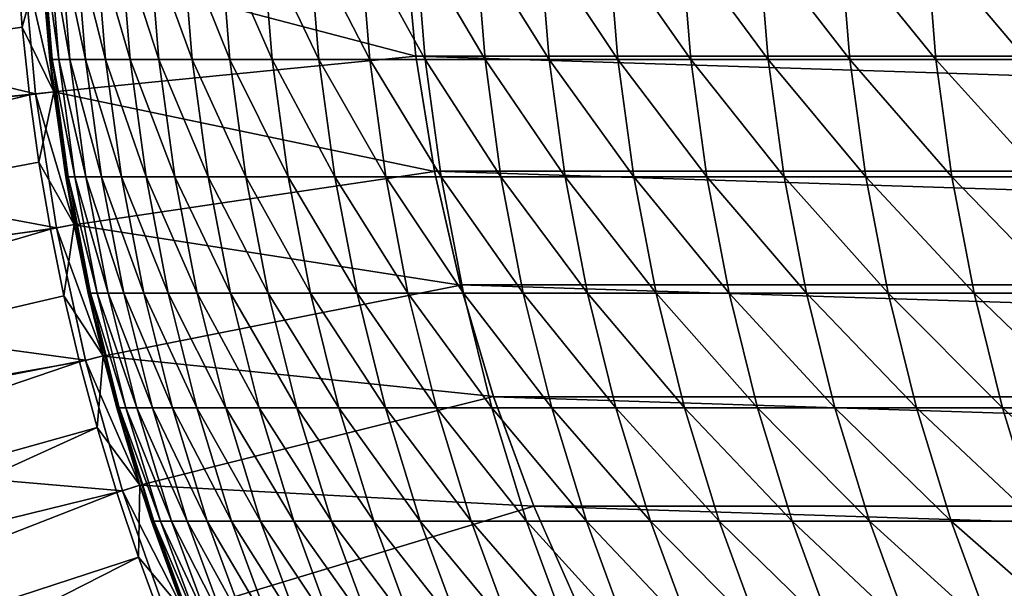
# Model space of a CAD drawing. Header units: metres. Extents: x -24 to 236, y -24 to 24.
# Tile 10 of 256: x -9.07 to -5.01, y -3.15 to -0.81. Entities that reach past the tile are written whole.
import ezdxf

# ---------------------------------------------------------------- set-up
doc = ezdxf.new("R2010")
doc.units = ezdxf.units.M
doc.layers.add('solid_10392024', color=7, linetype='CONTINUOUS')

msp = doc.modelspace()

# ---------------------------------------------------------------- linework, layer by layer
at = {"layer": 'solid_10392024'}
for points in [[(-7.438427, -0.958958), (-8.982983, -0.553339), (-7.484635, -0.47996)], [(-7.484584, -0.480616, 0.009358), (-7.438427, -0.958958), (-7.484635, -0.47996)], [(-7.484584, -0.480616, 0.009358), (-7.438415, -0.959121, 0.009358), (-7.438427, -0.958958)], [(-7.484584, -0.480616, 0.009358), (7.484584, -0.480616, 0.009358), (7.438415, -0.959121, 0.009358)], [(-7.484584, -0.480616, 0.009358), (7.438415, -0.959121, 0.009358), (-7.438415, -0.959121, 0.009358)], [(-8.938004, -0.973556, 61.316364), (-8.977615, -0.48725, 61.316551), (-8.986801, -0.48725, 57.5)], [(-8.938004, -0.973556, 61.316364), (-8.986801, -0.48725, 57.5), (-8.98293, -0.554048, 57.5)], [(-8.91046, -0.973557, 65.132202), (-8.95007, -0.487251, 65.132584), (-8.977615, -0.48725, 61.316551)], [(-8.938004, -0.973556, 61.316364), (-8.91046, -0.973557, 65.132202), (-8.977615, -0.48725, 61.316551)], [(-8.864573, -0.973557, 68.947014), (-8.904181, -0.487251, 68.947586), (-8.95007, -0.487251, 65.132584)], [(-8.91046, -0.973557, 65.132202), (-8.864573, -0.973557, 68.947014), (-8.95007, -0.487251, 65.132584)], [(-8.800359, -0.973558, 72.760269), (-8.839963, -0.487251, 72.761032), (-8.904181, -0.487251, 68.947586)], [(-8.864573, -0.973557, 68.947014), (-8.800359, -0.973558, 72.760269), (-8.904181, -0.487251, 68.947586)], [(-8.717832, -0.973559, 76.571457), (-8.757432, -0.487252, 76.572411), (-8.839963, -0.487251, 72.761032)], [(-8.800359, -0.973558, 72.760269), (-8.717832, -0.973559, 76.571457), (-8.839963, -0.487251, 72.761032)], [(-8.617008, -0.973559, 80.380066), (-8.656603, -0.487252, 80.38121), (-8.757432, -0.487252, 76.572411)], [(-8.717832, -0.973559, 76.571457), (-8.617008, -0.973559, 80.380066), (-8.757432, -0.487252, 76.572411)], [(-8.497903, -0.973559, 84.185577), (-8.537493, -0.487252, 84.186913), (-8.656603, -0.487252, 80.38121)], [(-8.617008, -0.973559, 80.380066), (-8.497903, -0.973559, 84.185577), (-8.656603, -0.487252, 80.38121)], [(-8.360532, -0.973559, 87.987473), (-8.400115, -0.487252, 87.988998), (-8.537493, -0.487252, 84.186913)], [(-8.497903, -0.973559, 84.185577), (-8.360532, -0.973559, 87.987473), (-8.537493, -0.487252, 84.186913)], [(-8.204911, -0.973558, 91.785233), (-8.244486, -0.487251, 91.786949), (-8.400115, -0.487252, 87.988998)], [(-8.360532, -0.973559, 87.987473), (-8.204911, -0.973558, 91.785233), (-8.400115, -0.487252, 87.988998)], [(-8.031056, -0.973558, 95.578354), (-8.070622, -0.487251, 95.580261), (-8.244486, -0.487251, 91.786949)], [(-8.204911, -0.973558, 91.785233), (-8.031056, -0.973558, 95.578354), (-8.244486, -0.487251, 91.786949)], [(-7.838982, -0.973557, 99.36631), (-7.878538, -0.487251, 99.368408), (-8.070622, -0.487251, 95.580261)], [(-8.031056, -0.973558, 95.578354), (-7.838982, -0.973557, 99.36631), (-8.070622, -0.487251, 95.580261)], [(-7.628705, -0.973556, 103.14859), (-7.66825, -0.487251, 103.150879), (-7.878538, -0.487251, 99.368408)], [(-7.838982, -0.973557, 99.36631), (-7.628705, -0.973556, 103.14859), (-7.878538, -0.487251, 99.368408)], [(-7.400239, -0.973556, 106.924675), (-7.439773, -0.48725, 106.927162), (-7.66825, -0.487251, 103.150879)], [(-7.628705, -0.973556, 103.14859), (-7.400239, -0.973556, 106.924675), (-7.66825, -0.487251, 103.150879)], [(-7.153603, -0.973556, 110.694046), (-7.193124, -0.48725, 110.696732), (-7.439773, -0.48725, 106.927162)], [(-7.400239, -0.973556, 106.924675), (-7.153603, -0.973556, 110.694046), (-7.439773, -0.48725, 106.927162)], [(-6.888832, -0.973557, 114.456207), (-6.928339, -0.487251, 114.459091), (-7.193124, -0.48725, 110.696732)], [(-7.153603, -0.973556, 110.694046), (-6.888832, -0.973557, 114.456207), (-7.193124, -0.48725, 110.696732)], [(-6.60597, -0.973558, 118.210655), (-6.645463, -0.487251, 118.21373), (-6.928339, -0.487251, 114.459091)], [(-6.888832, -0.973557, 114.456207), (-6.60597, -0.973558, 118.210655), (-6.928339, -0.487251, 114.459091)], [(-6.305066, -0.973559, 121.956879), (-6.344543, -0.487252, 121.960144), (-6.645463, -0.487251, 118.21373)], [(-6.60597, -0.973558, 118.210655), (-6.305066, -0.973559, 121.956879), (-6.645463, -0.487251, 118.21373)], [(-5.986164, -0.973559, 125.694382), (-6.025623, -0.487252, 125.697845), (-6.344543, -0.487252, 121.960144)], [(-6.305066, -0.973559, 121.956879), (-5.986164, -0.973559, 125.694382), (-6.344543, -0.487252, 121.960144)], [(-5.649309, -0.97356, 129.422653), (-5.688752, -0.487252, 129.426315), (-6.025623, -0.487252, 125.697845)], [(-5.986164, -0.973559, 125.694382), (-5.649309, -0.97356, 129.422653), (-6.025623, -0.487252, 125.697845)], [(-5.294549, -0.97356, 133.141205), (-5.333972, -0.487252, 133.145065), (-5.688752, -0.487252, 129.426315)], [(-5.649309, -0.97356, 129.422653), (-5.294549, -0.97356, 133.141205), (-5.688752, -0.487252, 129.426315)], [(-4.921929, -0.973559, 136.849533), (-4.961333, -0.487252, 136.853592), (-5.333972, -0.487252, 133.145065)], [(-5.294549, -0.97356, 133.141205), (-4.921929, -0.973559, 136.849533), (-5.333972, -0.487252, 133.145065)], [(-9.061113, -0.84024, 9.4), (-9.082638, -0.561181, 9.4), (-14.014405, -1.551269, 4.4)], [(-9.006212, -1.115237), (-10.955613, -0.651249), (-9.05768, -0.559666)], [(-8.982924, -0.554137, 9.4), (-9.082638, -0.561181, 9.4), (-9.061113, -0.84024, 9.4)], [(-8.931774, -1.106041, 9.4), (-8.982924, -0.554137, 9.4), (-9.061113, -0.84024, 9.4)], [(-8.931774, -1.106041, 0.009358), (-9.057686, -0.55964, 0.009358), (-8.982924, -0.554137, 0.009358)], [(-9.057686, -0.55964, 0.009358), (-9.006213, -1.115229, 0.009358), (-9.05768, -0.559666)], [(-8.931774, -1.106041, 0.009358), (-9.006213, -1.115229, 0.009358), (-9.057686, -0.55964, 0.009358)], [(-9.006213, -1.115229, 0.009358), (-9.006212, -1.115237), (-9.05768, -0.559666)], [(-8.982983, -0.553339), (-8.9318, -1.10577), (-8.982924, -0.554137, 0.009358)], [(-7.438427, -0.958958), (-8.9318, -1.10577), (-8.982983, -0.553339)], [(-8.98293, -0.554048, 57.5), (-8.982924, -0.554137, 9.4), (-8.931774, -1.106041, 9.4)], [(-8.947189, -0.973556, 57.5), (-8.98293, -0.554048, 57.5), (-8.931774, -1.106041, 9.4)], [(-8.947189, -0.973556, 57.5), (-8.938004, -0.973556, 61.316364), (-8.98293, -0.554048, 57.5)], [(-8.9318, -1.10577), (-8.931774, -1.106041, 0.009358), (-8.982924, -0.554137, 0.009358)], [(-9.006212, -1.115237), (-10.897964, -1.298081), (-10.955613, -0.651249)], [(-9.031023, -1.118301, 9.4), (-9.061113, -0.84024, 9.4), (-14.014405, -1.551269, 4.4)], [(-8.931774, -1.106041, 9.4), (-9.061113, -0.84024, 9.4), (-9.031023, -1.118301, 9.4)], [(-8.931785, -1.105995, 57.5), (-8.947189, -0.973556, 57.5), (-8.931774, -1.106041, 9.4)], [(-8.872097, -1.457, 61.316044), (-8.938004, -0.973556, 61.316364), (-8.947189, -0.973556, 57.5)], [(-8.872097, -1.457, 61.316044), (-8.947189, -0.973556, 57.5), (-8.931785, -1.105995, 57.5)], [(-8.844556, -1.457001, 65.131569), (-8.91046, -0.973557, 65.132202), (-8.938004, -0.973556, 61.316364)], [(-8.872097, -1.457, 61.316044), (-8.844556, -1.457001, 65.131569), (-8.938004, -0.973556, 61.316364)], [(-7.361573, -1.434223), (-8.9318, -1.10577), (-7.438427, -0.958958)], [(-8.798673, -1.457003, 68.94606), (-8.864573, -0.973557, 68.947014), (-8.91046, -0.973557, 65.132202)], [(-8.844556, -1.457001, 65.131569), (-8.798673, -1.457003, 68.94606), (-8.91046, -0.973557, 65.132202)], [(-8.734463, -1.457004, 72.759003), (-8.800359, -0.973558, 72.760269), (-8.864573, -0.973557, 68.947014)], [(-8.798673, -1.457003, 68.94606), (-8.734463, -1.457004, 72.759003), (-8.864573, -0.973557, 68.947014)], [(-8.651942, -1.457005, 76.569878), (-8.717832, -0.973559, 76.571457), (-8.800359, -0.973558, 72.760269)], [(-8.734463, -1.457004, 72.759003), (-8.651942, -1.457005, 76.569878), (-8.800359, -0.973558, 72.760269)], [(-8.551127, -1.457005, 80.378166), (-8.617008, -0.973559, 80.380066), (-8.717832, -0.973559, 76.571457)], [(-8.651942, -1.457005, 76.569878), (-8.551127, -1.457005, 80.378166), (-8.717832, -0.973559, 76.571457)], [(-8.432033, -1.457005, 84.183357), (-8.497903, -0.973559, 84.185577), (-8.617008, -0.973559, 80.380066)], [(-8.551127, -1.457005, 80.378166), (-8.432033, -1.457005, 84.183357), (-8.617008, -0.973559, 80.380066)], [(-8.294673, -1.457005, 87.984932), (-8.360532, -0.973559, 87.987473), (-8.497903, -0.973559, 84.185577)], [(-8.432033, -1.457005, 84.183357), (-8.294673, -1.457005, 87.984932), (-8.497903, -0.973559, 84.185577)], [(-8.139066, -1.457004, 91.782372), (-8.204911, -0.973558, 91.785233), (-8.360532, -0.973559, 87.987473)], [(-8.294673, -1.457005, 87.984932), (-8.139066, -1.457004, 91.782372), (-8.360532, -0.973559, 87.987473)], [(-7.965225, -1.457003, 95.575172), (-8.031056, -0.973558, 95.578354), (-8.204911, -0.973558, 91.785233)], [(-8.139066, -1.457004, 91.782372), (-7.965225, -1.457003, 95.575172), (-8.204911, -0.973558, 91.785233)], [(-7.773167, -1.457002, 99.362808), (-7.838982, -0.973557, 99.36631), (-8.031056, -0.973558, 95.578354)], [(-7.965225, -1.457003, 95.575172), (-7.773167, -1.457002, 99.362808), (-8.031056, -0.973558, 95.578354)], [(-7.562907, -1.457001, 103.144768), (-7.628705, -0.973556, 103.14859), (-7.838982, -0.973557, 99.36631)], [(-7.773167, -1.457002, 99.362808), (-7.562907, -1.457001, 103.144768), (-7.838982, -0.973557, 99.36631)], [(-7.334461, -1.457001, 106.920532), (-7.400239, -0.973556, 106.924675), (-7.628705, -0.973556, 103.14859)], [(-7.562907, -1.457001, 103.144768), (-7.334461, -1.457001, 106.920532), (-7.628705, -0.973556, 103.14859)], [(-7.361687, -1.433691, 0.009358), (-7.361573, -1.434223), (-7.438427, -0.958958)], [(-7.438415, -0.959121, 0.009358), (-7.361687, -1.433691, 0.009358), (-7.438427, -0.958958)], [(-7.438415, -0.959121, 0.009358), (7.438415, -0.959121, 0.009358), (7.361687, -1.433691, 0.009358)], [(-7.438415, -0.959121, 0.009358), (7.361687, -1.433691, 0.009358), (-7.361687, -1.433691, 0.009358)], [(-7.087846, -1.457001, 110.689583), (-7.153603, -0.973556, 110.694046), (-7.400239, -0.973556, 106.924675)], [(-7.334461, -1.457001, 106.920532), (-7.087846, -1.457001, 110.689583), (-7.400239, -0.973556, 106.924675)], [(-6.823098, -1.457002, 114.451424), (-6.888832, -0.973557, 114.456207), (-7.153603, -0.973556, 110.694046)], [(-7.087846, -1.457001, 110.689583), (-6.823098, -1.457002, 114.451424), (-7.153603, -0.973556, 110.694046)], [(-6.540261, -1.457003, 118.205544), (-6.60597, -0.973558, 118.210655), (-6.888832, -0.973557, 114.456207)], [(-6.823098, -1.457002, 114.451424), (-6.540261, -1.457003, 118.205544), (-6.888832, -0.973557, 114.456207)], [(-6.239383, -1.457005, 121.951439), (-6.305066, -0.973559, 121.956879), (-6.60597, -0.973558, 118.210655)], [(-6.540261, -1.457003, 118.205544), (-6.239383, -1.457005, 121.951439), (-6.60597, -0.973558, 118.210655)], [(-5.920508, -1.457006, 125.688614), (-5.986164, -0.973559, 125.694382), (-6.305066, -0.973559, 121.956879)], [(-6.239383, -1.457005, 121.951439), (-5.920508, -1.457006, 125.688614), (-6.305066, -0.973559, 121.956879)], [(-5.583683, -1.457006, 129.416565), (-5.649309, -0.97356, 129.422653), (-5.986164, -0.973559, 125.694382)], [(-5.920508, -1.457006, 125.688614), (-5.583683, -1.457006, 129.416565), (-5.986164, -0.973559, 125.694382)], [(-5.228955, -1.457006, 133.134781), (-5.294549, -0.97356, 133.141205), (-5.649309, -0.97356, 129.422653)], [(-5.583683, -1.457006, 129.416565), (-5.228955, -1.457006, 133.134781), (-5.649309, -0.97356, 129.422653)], [(-4.856369, -1.457006, 136.842773), (-4.921929, -0.973559, 136.849533), (-5.294549, -0.97356, 133.141205)], [(-5.228955, -1.457006, 133.134781), (-4.856369, -1.457006, 136.842773), (-5.294549, -0.97356, 133.141205)], [(-9.031023, -1.118301, 9.4), (-14.014405, -1.551269, 4.4), (-13.907684, -2.320846, 4.4)], [(-8.992291, -1.395784, 9.4), (-9.031023, -1.118301, 9.4), (-13.907684, -2.320846, 4.4)], [(-8.920442, -1.667587), (-10.897964, -1.298081), (-9.006212, -1.115237)], [(-8.931774, -1.106041, 9.4), (-9.031023, -1.118301, 9.4), (-8.992291, -1.395784, 9.4)], [(-8.84675, -1.653753, 0.009358), (-9.006213, -1.115229, 0.009358), (-8.931774, -1.106041, 0.009358)], [(-9.006213, -1.115229, 0.009358), (-8.920418, -1.66768, 0.009358), (-9.006212, -1.115237)], [(-8.84675, -1.653753, 0.009358), (-8.920418, -1.66768, 0.009358), (-9.006213, -1.115229, 0.009358)], [(-8.920418, -1.66768, 0.009358), (-8.920442, -1.667587), (-9.006212, -1.115237)], [(-8.84675, -1.653753, 9.4), (-8.931774, -1.106041, 9.4), (-8.992291, -1.395784, 9.4)], [(-8.9318, -1.10577), (-8.846629, -1.654332), (-8.931774, -1.106041, 0.009358)], [(-7.361573, -1.434223), (-8.846629, -1.654332), (-8.9318, -1.10577)], [(-8.931785, -1.105995, 57.5), (-8.931774, -1.106041, 9.4), (-8.84675, -1.653753, 9.4)], [(-8.881281, -1.457, 57.5), (-8.931785, -1.105995, 57.5), (-8.84675, -1.653753, 9.4)], [(-8.881281, -1.457, 57.5), (-8.872097, -1.457, 61.316044), (-8.931785, -1.105995, 57.5)], [(-8.846629, -1.654332), (-8.84675, -1.653753, 0.009358), (-8.931774, -1.106041, 0.009358)], [(-8.920442, -1.667587), (-10.801885, -1.941455), (-10.897964, -1.298081)], [(-8.944992, -1.672274, 9.4), (-8.992291, -1.395784, 9.4), (-13.907684, -2.320846, 4.4)], [(-8.84675, -1.653753, 9.4), (-8.992291, -1.395784, 9.4), (-8.944992, -1.672274, 9.4)], [(-8.846758, -1.653746, 57.5), (-8.881281, -1.457, 57.5), (-8.84675, -1.653753, 9.4)], [(-8.780087, -1.936163, 61.315605), (-8.872097, -1.457, 61.316044), (-8.881281, -1.457, 57.5)], [(-8.780087, -1.936163, 61.315605), (-8.881281, -1.457, 57.5), (-8.846758, -1.653746, 57.5)], [(-8.752549, -1.936164, 65.130684), (-8.844556, -1.457001, 65.131569), (-8.872097, -1.457, 61.316044)], [(-8.780087, -1.936163, 61.315605), (-8.752549, -1.936164, 65.130684), (-8.872097, -1.457, 61.316044)], [(-7.254633, -1.902758), (-8.846629, -1.654332), (-7.361573, -1.434223)], [(-8.706672, -1.936165, 68.944733), (-8.798673, -1.457003, 68.94606), (-8.844556, -1.457001, 65.131569)], [(-8.752549, -1.936164, 65.130684), (-8.706672, -1.936165, 68.944733), (-8.844556, -1.457001, 65.131569)], [(-8.642469, -1.936167, 72.757233), (-8.734463, -1.457004, 72.759003), (-8.798673, -1.457003, 68.94606)], [(-8.706672, -1.936165, 68.944733), (-8.642469, -1.936167, 72.757233), (-8.798673, -1.457003, 68.94606)], [(-8.559958, -1.936168, 76.567665), (-8.651942, -1.457005, 76.569878), (-8.734463, -1.457004, 72.759003)], [(-8.642469, -1.936167, 72.757233), (-8.559958, -1.936168, 76.567665), (-8.734463, -1.457004, 72.759003)], [(-8.459155, -1.936169, 80.375511), (-8.551127, -1.457005, 80.378166), (-8.651942, -1.457005, 76.569878)], [(-8.559958, -1.936168, 76.567665), (-8.459155, -1.936169, 80.375511), (-8.651942, -1.457005, 76.569878)], [(-8.340074, -1.936169, 84.180252), (-8.432033, -1.457005, 84.183357), (-8.551127, -1.457005, 80.378166)], [(-8.459155, -1.936169, 80.375511), (-8.340074, -1.936169, 84.180252), (-8.551127, -1.457005, 80.378166)], [(-8.202731, -1.936168, 87.981384), (-8.294673, -1.457005, 87.984932), (-8.432033, -1.457005, 84.183357)], [(-8.340074, -1.936169, 84.180252), (-8.202731, -1.936168, 87.981384), (-8.432033, -1.457005, 84.183357)], [(-8.047141, -1.936167, 91.778381), (-8.139066, -1.457004, 91.782372), (-8.294673, -1.457005, 87.984932)], [(-8.202731, -1.936168, 87.981384), (-8.047141, -1.936167, 91.778381), (-8.294673, -1.457005, 87.984932)], [(-7.873322, -1.936166, 95.57074), (-7.965225, -1.457003, 95.575172), (-8.139066, -1.457004, 91.782372)], [(-8.047141, -1.936167, 91.778381), (-7.873322, -1.936166, 95.57074), (-8.139066, -1.457004, 91.782372)], [(-7.681286, -1.936165, 99.357925), (-7.773167, -1.457002, 99.362808), (-7.965225, -1.457003, 95.575172)], [(-7.873322, -1.936166, 95.57074), (-7.681286, -1.936165, 99.357925), (-7.965225, -1.457003, 95.575172)], [(-7.471052, -1.936163, 103.139435), (-7.562907, -1.457001, 103.144768), (-7.773167, -1.457002, 99.362808)], [(-7.681286, -1.936165, 99.357925), (-7.471052, -1.936163, 103.139435), (-7.773167, -1.457002, 99.362808)], [(-7.242633, -1.936163, 106.914749), (-7.334461, -1.457001, 106.920532), (-7.562907, -1.457001, 103.144768)], [(-7.471052, -1.936163, 103.139435), (-7.242633, -1.936163, 106.914749), (-7.562907, -1.457001, 103.144768)], [(-7.361687, -1.433691, 0.009358), (-7.254716, -1.90237, 0.009358), (-7.361573, -1.434223)], [(-7.361687, -1.433691, 0.009358), (7.361687, -1.433691, 0.009358), (7.254716, -1.90237, 0.009358)], [(-7.361687, -1.433691, 0.009358), (7.254716, -1.90237, 0.009358), (-7.254716, -1.90237, 0.009358)], [(-7.254716, -1.90237, 0.009358), (-7.254633, -1.902758), (-7.361573, -1.434223)], [(-6.996047, -1.936163, 110.68335), (-7.087846, -1.457001, 110.689583), (-7.334461, -1.457001, 106.920532)], [(-7.242633, -1.936163, 106.914749), (-6.996047, -1.936163, 110.68335), (-7.334461, -1.457001, 106.920532)], [(-6.73133, -1.936165, 114.44474), (-6.823098, -1.457002, 114.451424), (-7.087846, -1.457001, 110.689583)], [(-6.996047, -1.936163, 110.68335), (-6.73133, -1.936165, 114.44474), (-7.087846, -1.457001, 110.689583)], [(-6.448528, -1.936167, 118.198402), (-6.540261, -1.457003, 118.205544), (-6.823098, -1.457002, 114.451424)], [(-6.73133, -1.936165, 114.44474), (-6.448528, -1.936167, 118.198402), (-6.823098, -1.457002, 114.451424)], [(-6.147686, -1.936168, 121.943848), (-6.239383, -1.457005, 121.951439), (-6.540261, -1.457003, 118.205544)], [(-6.448528, -1.936167, 118.198402), (-6.147686, -1.936168, 121.943848), (-6.540261, -1.457003, 118.205544)], [(-5.82885, -1.93617, 125.680565), (-5.920508, -1.457006, 125.688614), (-6.239383, -1.457005, 121.951439)], [(-6.147686, -1.936168, 121.943848), (-5.82885, -1.93617, 125.680565), (-6.239383, -1.457005, 121.951439)], [(-5.492067, -1.93617, 129.408051), (-5.583683, -1.457006, 129.416565), (-5.920508, -1.457006, 125.688614)], [(-5.82885, -1.93617, 125.680565), (-5.492067, -1.93617, 129.408051), (-5.920508, -1.457006, 125.688614)], [(-5.137383, -1.93617, 133.125809), (-5.228955, -1.457006, 133.134781), (-5.583683, -1.457006, 129.416565)], [(-5.492067, -1.93617, 129.408051), (-5.137383, -1.93617, 133.125809), (-5.583683, -1.457006, 129.416565)], [(-4.764843, -1.93617, 136.833344), (-4.856369, -1.457006, 136.842773), (-5.228955, -1.457006, 133.134781)], [(-5.137383, -1.93617, 133.125809), (-4.764843, -1.93617, 136.833344), (-5.228955, -1.457006, 133.134781)], [(-8.84675, -1.653753, 9.4), (-8.944992, -1.672274, 9.4), (-8.889263, -1.947005, 9.4)], [(-8.728176, -2.195188, 0.009358), (-8.920418, -1.66768, 0.009358), (-8.84675, -1.653753, 0.009358)], [(-8.728176, -2.195188, 9.4), (-8.84675, -1.653753, 9.4), (-8.889263, -1.947005, 9.4)], [(-8.846758, -1.653746, 57.5), (-8.84675, -1.653753, 9.4), (-8.728176, -2.195188, 9.4)], [(-8.78927, -1.936162, 57.5), (-8.846758, -1.653746, 57.5), (-8.728176, -2.195188, 9.4)], [(-8.78927, -1.936162, 57.5), (-8.780087, -1.936163, 61.315605), (-8.846758, -1.653746, 57.5)], [(-8.846629, -1.654332), (-8.728176, -2.195188, 0.009358), (-8.84675, -1.653753, 0.009358)], [(-8.846629, -1.654332), (-8.728052, -2.195745), (-8.728176, -2.195188, 0.009358)], [(-7.254633, -1.902758), (-8.728052, -2.195745), (-8.846629, -1.654332)], [(-8.944992, -1.672274, 9.4), (-13.907684, -2.320846, 4.4), (-13.758739, -3.083358, 4.4)], [(-8.889263, -1.947005, 9.4), (-8.944992, -1.672274, 9.4), (-13.758739, -3.083358, 4.4)], [(-8.800982, -2.213184), (-10.801885, -1.941455), (-8.920442, -1.667587)], [(-8.920418, -1.66768, 0.009358), (-8.800982, -2.213184), (-8.920442, -1.667587)], [(-8.920418, -1.66768, 0.009358), (-8.800955, -2.213302, 0.009358), (-8.800982, -2.213184)], [(-8.728176, -2.195188, 0.009358), (-8.800955, -2.213302, 0.009358), (-8.920418, -1.66768, 0.009358)], [(-7.118092, -2.362769), (-8.728052, -2.195745), (-7.254633, -1.902758)], [(-7.254716, -1.90237, 0.009358), (-7.117933, -2.36326, 0.009358), (-7.254633, -1.902758)], [(-7.254716, -1.90237, 0.009358), (7.254716, -1.90237, 0.009358), (7.117933, -2.36326, 0.009358)], [(-7.254716, -1.90237, 0.009358), (7.117933, -2.36326, 0.009358), (-7.117933, -2.36326, 0.009358)], [(-7.117933, -2.36326, 0.009358), (-7.118092, -2.362769), (-7.254633, -1.902758)], [(-8.8252, -2.219399, 9.4), (-8.889263, -1.947005, 9.4), (-13.758739, -3.083358, 4.4)], [(-8.800982, -2.213184), (-10.668025, -2.577536), (-10.801885, -1.941455)], [(-8.728176, -2.195188, 9.4), (-8.889263, -1.947005, 9.4), (-8.8252, -2.219399, 9.4)], [(-8.728172, -2.195224, 57.5), (-8.78927, -1.936162, 57.5), (-8.728176, -2.195188, 9.4)], [(-8.662247, -2.409635, 61.315037), (-8.780087, -1.936163, 61.315605), (-8.78927, -1.936162, 57.5)], [(-8.662247, -2.409635, 61.315037), (-8.78927, -1.936162, 57.5), (-8.728172, -2.195224, 57.5)], [(-8.634712, -2.409636, 65.129555), (-8.752549, -1.936164, 65.130684), (-8.780087, -1.936163, 61.315605)], [(-8.662247, -2.409635, 61.315037), (-8.634712, -2.409636, 65.129555), (-8.780087, -1.936163, 61.315605)], [(-8.588841, -2.409638, 68.943039), (-8.706672, -1.936165, 68.944733), (-8.752549, -1.936164, 65.130684)], [(-8.634712, -2.409636, 65.129555), (-8.588841, -2.409638, 68.943039), (-8.752549, -1.936164, 65.130684)], [(-8.524649, -2.40964, 72.754967), (-8.642469, -1.936167, 72.757233), (-8.706672, -1.936165, 68.944733)], [(-8.588841, -2.409638, 68.943039), (-8.524649, -2.40964, 72.754967), (-8.706672, -1.936165, 68.944733)], [(-8.44215, -2.409641, 76.564827), (-8.559958, -1.936168, 76.567665), (-8.642469, -1.936167, 72.757233)], [(-8.524649, -2.40964, 72.754967), (-8.44215, -2.409641, 76.564827), (-8.642469, -1.936167, 72.757233)], [(-8.341361, -2.409642, 80.372108), (-8.459155, -1.936169, 80.375511), (-8.559958, -1.936168, 76.567665)], [(-8.44215, -2.409641, 76.564827), (-8.341361, -2.409642, 80.372108), (-8.559958, -1.936168, 76.567665)], [(-8.222299, -2.409642, 84.176285), (-8.340074, -1.936169, 84.180252), (-8.459155, -1.936169, 80.375511)], [(-8.341361, -2.409642, 80.372108), (-8.222299, -2.409642, 84.176285), (-8.459155, -1.936169, 80.375511)], [(-8.084975, -2.409642, 87.976845), (-8.202731, -1.936168, 87.981384), (-8.340074, -1.936169, 84.180252)], [(-8.222299, -2.409642, 84.176285), (-8.084975, -2.409642, 87.976845), (-8.340074, -1.936169, 84.180252)], [(-7.92941, -2.40964, 91.77327), (-8.047141, -1.936167, 91.778381), (-8.202731, -1.936168, 87.981384)], [(-8.084975, -2.409642, 87.976845), (-7.92941, -2.40964, 91.77327), (-8.202731, -1.936168, 87.981384)], [(-7.755616, -2.409639, 95.565056), (-7.873322, -1.936166, 95.57074), (-8.047141, -1.936167, 91.778381)], [(-7.92941, -2.40964, 91.77327), (-7.755616, -2.409639, 95.565056), (-8.047141, -1.936167, 91.778381)], [(-7.56361, -2.409637, 99.351669), (-7.681286, -1.936165, 99.357925), (-7.873322, -1.936166, 95.57074)], [(-7.755616, -2.409639, 95.565056), (-7.56361, -2.409637, 99.351669), (-7.873322, -1.936166, 95.57074)], [(-7.353407, -2.409636, 103.132607), (-7.471052, -1.936163, 103.139435), (-7.681286, -1.936165, 99.357925)], [(-7.56361, -2.409637, 99.351669), (-7.353407, -2.409636, 103.132607), (-7.681286, -1.936165, 99.357925)], [(-7.125023, -2.409635, 106.907341), (-7.242633, -1.936163, 106.914749), (-7.471052, -1.936163, 103.139435)], [(-7.353407, -2.409636, 103.132607), (-7.125023, -2.409635, 106.907341), (-7.471052, -1.936163, 103.139435)], [(-6.878475, -2.409635, 110.675369), (-6.996047, -1.936163, 110.68335), (-7.242633, -1.936163, 106.914749)], [(-7.125023, -2.409635, 106.907341), (-6.878475, -2.409635, 110.675369), (-7.242633, -1.936163, 106.914749)], [(-6.613799, -2.409637, 114.436172), (-6.73133, -1.936165, 114.44474), (-6.996047, -1.936163, 110.68335)], [(-6.878475, -2.409635, 110.675369), (-6.613799, -2.409637, 114.436172), (-6.996047, -1.936163, 110.68335)], [(-6.33104, -2.409639, 118.189262), (-6.448528, -1.936167, 118.198402), (-6.73133, -1.936165, 114.44474)], [(-6.613799, -2.409637, 114.436172), (-6.33104, -2.409639, 118.189262), (-6.73133, -1.936165, 114.44474)], [(-6.030245, -2.409641, 121.93412), (-6.147686, -1.936168, 121.943848), (-6.448528, -1.936167, 118.198402)], [(-6.33104, -2.409639, 118.189262), (-6.030245, -2.409641, 121.93412), (-6.448528, -1.936167, 118.198402)], [(-5.71146, -2.409643, 125.67025), (-5.82885, -1.93617, 125.680565), (-6.147686, -1.936168, 121.943848)], [(-6.030245, -2.409641, 121.93412), (-5.71146, -2.409643, 125.67025), (-6.147686, -1.936168, 121.943848)], [(-5.37473, -2.409644, 129.397156), (-5.492067, -1.93617, 129.408051), (-5.82885, -1.93617, 125.680565)], [(-5.71146, -2.409643, 125.67025), (-5.37473, -2.409644, 129.397156), (-5.82885, -1.93617, 125.680565)], [(-5.020101, -2.409644, 133.114334), (-5.137383, -1.93617, 133.125809), (-5.492067, -1.93617, 129.408051)], [(-5.37473, -2.409644, 129.397156), (-5.020101, -2.409644, 133.114334), (-5.492067, -1.93617, 129.408051)], [(-4.64762, -2.409643, 136.821259), (-4.764843, -1.93617, 136.833344), (-5.137383, -1.93617, 133.125809)], [(-5.020101, -2.409644, 133.114334), (-4.64762, -2.409643, 136.821259), (-5.137383, -1.93617, 133.125809)], [(-8.8252, -2.219399, 9.4), (-13.758739, -3.083358, 4.4), (-13.568018, -3.836519, 4.4)], [(-8.75264, -2.490121, 9.4), (-8.8252, -2.219399, 9.4), (-13.568018, -3.836519, 4.4)], [(-8.647887, -2.751185), (-10.668025, -2.577536), (-8.800982, -2.213184)], [(-8.728176, -2.195188, 9.4), (-8.8252, -2.219399, 9.4), (-8.75264, -2.490121, 9.4)], [(-8.647909, -2.75114, 0.009358), (-8.647887, -2.751185), (-8.800982, -2.213184)], [(-8.800955, -2.213302, 0.009358), (-8.647909, -2.75114, 0.009358), (-8.800982, -2.213184)], [(-8.576492, -2.72832, 0.009358), (-8.800955, -2.213302, 0.009358), (-8.728176, -2.195188, 0.009358)], [(-8.576492, -2.72832, 0.009358), (-8.647909, -2.75114, 0.009358), (-8.800955, -2.213302, 0.009358)], [(-8.576492, -2.72832, 9.4), (-8.728176, -2.195188, 9.4), (-8.75264, -2.490121, 9.4)], [(-8.728172, -2.195224, 57.5), (-8.728176, -2.195188, 9.4), (-8.576492, -2.72832, 9.4)], [(-8.576607, -2.727964), (-8.576492, -2.72832, 0.009358), (-8.728176, -2.195188, 0.009358)], [(-8.728052, -2.195745), (-8.576607, -2.727964), (-8.728176, -2.195188, 0.009358)], [(-8.671428, -2.409634, 57.5), (-8.728172, -2.195224, 57.5), (-8.576492, -2.72832, 9.4)], [(-8.671428, -2.409634, 57.5), (-8.662247, -2.409635, 61.315037), (-8.728172, -2.195224, 57.5)], [(-7.118092, -2.362769), (-8.576607, -2.727964), (-8.728052, -2.195745)], [(-6.952072, -2.814016), (-8.576607, -2.727964), (-7.118092, -2.362769)], [(-7.117933, -2.36326, 0.009358), (-6.952072, -2.814016), (-7.118092, -2.362769)], [(-7.117933, -2.36326, 0.009358), (-6.95188, -2.814492, 0.009358), (-6.952072, -2.814016)], [(-7.117933, -2.36326, 0.009358), (7.117933, -2.36326, 0.009358), (6.95188, -2.814492, 0.009358)], [(-7.117933, -2.36326, 0.009358), (6.95188, -2.814492, 0.009358), (-6.95188, -2.814492, 0.009358)], [(-8.576478, -2.728374, 57.5), (-8.671428, -2.409634, 57.5), (-8.576492, -2.72832, 9.4)], [(-8.51892, -2.876024, 61.31435), (-8.662247, -2.409635, 61.315037), (-8.671428, -2.409634, 57.5)], [(-8.51892, -2.876024, 61.31435), (-8.671428, -2.409634, 57.5), (-8.576478, -2.728374, 57.5)], [(-8.491391, -2.876026, 65.128174), (-8.634712, -2.409636, 65.129555), (-8.662247, -2.409635, 61.315037)], [(-8.51892, -2.876024, 61.31435), (-8.491391, -2.876026, 65.128174), (-8.662247, -2.409635, 61.315037)], [(-8.445528, -2.876028, 68.940971), (-8.588841, -2.409638, 68.943039), (-8.634712, -2.409636, 65.129555)], [(-8.491391, -2.876026, 65.128174), (-8.445528, -2.876028, 68.940971), (-8.634712, -2.409636, 65.129555)], [(-8.381347, -2.876031, 72.752213), (-8.524649, -2.40964, 72.754967), (-8.588841, -2.409638, 68.943039)], [(-8.445528, -2.876028, 68.940971), (-8.381347, -2.876031, 72.752213), (-8.588841, -2.409638, 68.943039)], [(-8.298863, -2.876032, 76.561378), (-8.44215, -2.409641, 76.564827), (-8.524649, -2.40964, 72.754967)], [(-8.381347, -2.876031, 72.752213), (-8.298863, -2.876032, 76.561378), (-8.524649, -2.40964, 72.754967)], [(-8.198092, -2.876033, 80.367966), (-8.341361, -2.409642, 80.372108), (-8.44215, -2.409641, 76.564827)], [(-8.298863, -2.876032, 76.561378), (-8.198092, -2.876033, 80.367966), (-8.44215, -2.409641, 76.564827)], [(-8.079051, -2.876034, 84.171455), (-8.222299, -2.409642, 84.176285), (-8.341361, -2.409642, 80.372108)], [(-8.198092, -2.876033, 80.367966), (-8.079051, -2.876034, 84.171455), (-8.341361, -2.409642, 80.372108)], [(-7.941754, -2.876033, 87.971321), (-8.084975, -2.409642, 87.976845), (-8.222299, -2.409642, 84.176285)], [(-8.079051, -2.876034, 84.171455), (-7.941754, -2.876033, 87.971321), (-8.222299, -2.409642, 84.176285)], [(-7.786216, -2.876031, 91.767059), (-7.92941, -2.40964, 91.77327), (-8.084975, -2.409642, 87.976845)], [(-7.941754, -2.876033, 87.971321), (-7.786216, -2.876031, 91.767059), (-8.084975, -2.409642, 87.976845)], [(-7.612454, -2.876029, 95.558144), (-7.755616, -2.409639, 95.565056), (-7.92941, -2.40964, 91.77327)], [(-7.786216, -2.876031, 91.767059), (-7.612454, -2.876029, 95.558144), (-7.92941, -2.40964, 91.77327)], [(-7.420484, -2.876027, 99.344063), (-7.56361, -2.409637, 99.351669), (-7.755616, -2.409639, 95.565056)], [(-7.612454, -2.876029, 95.558144), (-7.420484, -2.876027, 99.344063), (-7.755616, -2.409639, 95.565056)], [(-7.21032, -2.876025, 103.124298), (-7.353407, -2.409636, 103.132607), (-7.56361, -2.409637, 99.351669)], [(-7.420484, -2.876027, 99.344063), (-7.21032, -2.876025, 103.124298), (-7.56361, -2.409637, 99.351669)], [(-6.981978, -2.876024, 106.898338), (-7.125023, -2.409635, 106.907341), (-7.353407, -2.409636, 103.132607)], [(-7.21032, -2.876025, 103.124298), (-6.981978, -2.876024, 106.898338), (-7.353407, -2.409636, 103.132607)], [(-6.735476, -2.876025, 110.665657), (-6.878475, -2.409635, 110.675369), (-7.125023, -2.409635, 106.907341)], [(-6.981978, -2.876024, 106.898338), (-6.735476, -2.876025, 110.665657), (-7.125023, -2.409635, 106.907341)], [(-6.47085, -2.876027, 114.425758), (-6.613799, -2.409637, 114.436172), (-6.878475, -2.409635, 110.675369)], [(-6.735476, -2.876025, 110.665657), (-6.47085, -2.876027, 114.425758), (-6.878475, -2.409635, 110.675369)], [(-6.188144, -2.87603, 118.178139), (-6.33104, -2.409639, 118.189262), (-6.613799, -2.409637, 114.436172)], [(-6.47085, -2.876027, 114.425758), (-6.188144, -2.87603, 118.178139), (-6.613799, -2.409637, 114.436172)], [(-5.887406, -2.876032, 121.922295), (-6.030245, -2.409641, 121.93412), (-6.33104, -2.409639, 118.189262)], [(-6.188144, -2.87603, 118.178139), (-5.887406, -2.876032, 121.922295), (-6.33104, -2.409639, 118.189262)], [(-5.568681, -2.876034, 125.657715), (-5.71146, -2.409643, 125.67025), (-6.030245, -2.409641, 121.93412)], [(-5.887406, -2.876032, 121.922295), (-5.568681, -2.876034, 125.657715), (-6.030245, -2.409641, 121.93412)], [(-5.232015, -2.876035, 129.383911), (-5.37473, -2.409644, 129.397156), (-5.71146, -2.409643, 125.67025)], [(-5.568681, -2.876034, 125.657715), (-5.232015, -2.876035, 129.383911), (-5.71146, -2.409643, 125.67025)], [(-4.877455, -2.876035, 133.100357), (-5.020101, -2.409644, 133.114334), (-5.37473, -2.409644, 129.397156)], [(-5.232015, -2.876035, 129.383911), (-4.877455, -2.876035, 133.100357), (-5.37473, -2.409644, 129.397156)], [(-4.505047, -2.876034, 136.80658), (-4.64762, -2.409643, 136.821259), (-5.020101, -2.409644, 133.114334)], [(-4.877455, -2.876035, 133.100357), (-4.505047, -2.876034, 136.80658), (-5.020101, -2.409644, 133.114334)], [(-8.75264, -2.490121, 9.4), (-13.568018, -3.836519, 4.4), (-13.33607, -4.578127, 4.4)], [(-8.671732, -2.758719, 9.4), (-8.75264, -2.490121, 9.4), (-13.33607, -4.578127, 4.4)], [(-8.576492, -2.72832, 9.4), (-8.75264, -2.490121, 9.4), (-8.671732, -2.758719, 9.4)], [(-8.647887, -2.751185), (-10.496452, -3.20536), (-10.668025, -2.577536)], [(-8.582698, -3.024443, 9.4), (-8.671732, -2.758719, 9.4), (-13.33607, -4.578127, 4.4)], [(-8.462241, -3.278084), (-10.496452, -3.20536), (-8.647887, -2.751185)], [(-8.576492, -2.72832, 9.4), (-8.671732, -2.758719, 9.4), (-8.582698, -3.024443, 9.4)], [(-8.392261, -3.251148, 0.009358), (-8.647909, -2.75114, 0.009358), (-8.576492, -2.72832, 0.009358)], [(-8.647909, -2.75114, 0.009358), (-8.462296, -3.277937, 0.009358), (-8.647887, -2.751185)], [(-8.392261, -3.251148, 0.009358), (-8.462296, -3.277937, 0.009358), (-8.647909, -2.75114, 0.009358)], [(-8.462296, -3.277937, 0.009358), (-8.462241, -3.278084), (-8.647887, -2.751185)], [(-8.392261, -3.251148, 9.4), (-8.576492, -2.72832, 9.4), (-8.582698, -3.024443, 9.4)], [(-8.576607, -2.727964), (-8.392534, -3.250433), (-8.576492, -2.72832, 0.009358)], [(-6.952072, -2.814016), (-8.392534, -3.250433), (-8.576607, -2.727964)], [(-8.576478, -2.728374, 57.5), (-8.576492, -2.72832, 9.4), (-8.392261, -3.251148, 9.4)], [(-8.392534, -3.250433), (-8.392261, -3.251148, 0.009358), (-8.576492, -2.72832, 0.009358)], [(-8.5281, -2.876024, 57.5), (-8.576478, -2.728374, 57.5), (-8.392261, -3.251148, 9.4)], [(-8.5281, -2.876024, 57.5), (-8.51892, -2.876024, 61.31435), (-8.576478, -2.728374, 57.5)], [(-6.757118, -3.254424), (-8.392534, -3.250433), (-6.952072, -2.814016)], [(-6.757244, -3.254172, 0.009358), (-6.757118, -3.254424), (-6.952072, -2.814016)], [(-6.95188, -2.814492, 0.009358), (-6.757244, -3.254172, 0.009358), (-6.952072, -2.814016)], [(-6.95188, -2.814492, 0.009358), (6.95188, -2.814492, 0.009358), (6.757244, -3.254172, 0.009358)], [(-6.95188, -2.814492, 0.009358), (6.757244, -3.254172, 0.009358), (-6.757244, -3.254172, 0.009358)], [(-8.39225, -3.251175, 57.5), (-8.5281, -2.876024, 57.5), (-8.392261, -3.251148, 9.4)], [(-8.35053, -3.333961, 61.313538), (-8.51892, -2.876024, 61.31435), (-8.5281, -2.876024, 57.5)], [(-8.35053, -3.333961, 61.313538), (-8.5281, -2.876024, 57.5), (-8.39225, -3.251175, 57.5)], [(-8.323006, -3.333963, 65.126556), (-8.491391, -2.876026, 65.128174), (-8.51892, -2.876024, 61.31435)], [(-8.35053, -3.333961, 61.313538), (-8.323006, -3.333963, 65.126556), (-8.51892, -2.876024, 61.31435)], [(-8.277153, -3.333966, 68.938538), (-8.445528, -2.876028, 68.940971), (-8.491391, -2.876026, 65.128174)], [(-8.323006, -3.333963, 65.126556), (-8.277153, -3.333966, 68.938538), (-8.491391, -2.876026, 65.128174)], [(-8.212985, -3.333969, 72.74897), (-8.381347, -2.876031, 72.752213), (-8.445528, -2.876028, 68.940971)], [(-8.277153, -3.333966, 68.938538), (-8.212985, -3.333969, 72.74897), (-8.445528, -2.876028, 68.940971)], [(-8.130519, -3.333971, 76.557335), (-8.298863, -2.876032, 76.561378), (-8.381347, -2.876031, 72.752213)], [(-8.212985, -3.333969, 72.74897), (-8.130519, -3.333971, 76.557335), (-8.381347, -2.876031, 72.752213)], [(-8.02977, -3.333972, 80.363106), (-8.198092, -2.876033, 80.367966), (-8.298863, -2.876032, 76.561378)], [(-8.130519, -3.333971, 76.557335), (-8.02977, -3.333972, 80.363106), (-8.298863, -2.876032, 76.561378)], [(-7.910754, -3.333972, 84.165779), (-8.079051, -2.876034, 84.171455), (-8.198092, -2.876033, 80.367966)], [(-8.02977, -3.333972, 80.363106), (-7.910754, -3.333972, 84.165779), (-8.198092, -2.876033, 80.367966)], [(-7.773486, -3.333971, 87.964836), (-7.941754, -2.876033, 87.971321), (-8.079051, -2.876034, 84.171455)], [(-7.910754, -3.333972, 84.165779), (-7.773486, -3.333971, 87.964836), (-8.079051, -2.876034, 84.171455)], [(-7.617982, -3.333969, 91.75975), (-7.786216, -2.876031, 91.767059), (-7.941754, -2.876033, 87.971321)], [(-7.773486, -3.333971, 87.964836), (-7.617982, -3.333969, 91.75975), (-7.941754, -2.876033, 87.971321)], [(-7.444258, -3.333967, 95.550018), (-7.612454, -2.876029, 95.558144), (-7.786216, -2.876031, 91.767059)], [(-7.617982, -3.333969, 91.75975), (-7.444258, -3.333967, 95.550018), (-7.786216, -2.876031, 91.767059)], [(-7.252328, -3.333965, 99.335121), (-7.420484, -2.876027, 99.344063), (-7.612454, -2.876029, 95.558144)], [(-7.444258, -3.333967, 95.550018), (-7.252328, -3.333965, 99.335121), (-7.612454, -2.876029, 95.558144)], [(-7.04221, -3.333963, 103.11454), (-7.21032, -2.876025, 103.124298), (-7.420484, -2.876027, 99.344063)], [(-7.252328, -3.333965, 99.335121), (-7.04221, -3.333963, 103.11454), (-7.420484, -2.876027, 99.344063)], [(-6.813919, -3.333961, 106.887756), (-6.981978, -2.876024, 106.898338), (-7.21032, -2.876025, 103.124298)], [(-7.04221, -3.333963, 103.11454), (-6.813919, -3.333961, 106.887756), (-7.21032, -2.876025, 103.124298)], [(-6.567471, -3.333962, 110.654251), (-6.735476, -2.876025, 110.665657), (-6.981978, -2.876024, 106.898338)], [(-6.813919, -3.333961, 106.887756), (-6.567471, -3.333962, 110.654251), (-6.981978, -2.876024, 106.898338)], [(-6.302902, -3.333965, 114.413528), (-6.47085, -2.876027, 114.425758), (-6.735476, -2.876025, 110.665657)], [(-6.567471, -3.333962, 110.654251), (-6.302902, -3.333965, 114.413528), (-6.735476, -2.876025, 110.665657)], [(-6.020259, -3.333968, 118.165077), (-6.188144, -2.87603, 118.178139), (-6.47085, -2.876027, 114.425758)], [(-6.302902, -3.333965, 114.413528), (-6.020259, -3.333968, 118.165077), (-6.47085, -2.876027, 114.425758)], [(-5.719587, -3.333971, 121.908394), (-5.887406, -2.876032, 121.922295), (-6.188144, -2.87603, 118.178139)], [(-6.020259, -3.333968, 118.165077), (-5.719587, -3.333971, 121.908394), (-6.188144, -2.87603, 118.178139)], [(-5.400934, -3.333973, 125.642982), (-5.568681, -2.876034, 125.657715), (-5.887406, -2.876032, 121.922295)], [(-5.719587, -3.333971, 121.908394), (-5.400934, -3.333973, 125.642982), (-5.887406, -2.876032, 121.922295)], [(-5.064343, -3.333974, 129.368332), (-5.232015, -2.876035, 129.383911), (-5.568681, -2.876034, 125.657715)], [(-5.400934, -3.333973, 125.642982), (-5.064343, -3.333974, 129.368332), (-5.568681, -2.876034, 125.657715)], [(-4.709864, -3.333974, 133.083939), (-4.877455, -2.876035, 133.100357), (-5.232015, -2.876035, 129.383911)], [(-5.064343, -3.333974, 129.368332), (-4.709864, -3.333974, 133.083939), (-5.232015, -2.876035, 129.383911)], [(-8.582698, -3.024443, 9.4), (-13.33607, -4.578127, 4.4), (-13.063561, -5.305975, 4.4)], [(-8.485609, -3.286967, 9.4), (-8.582698, -3.024443, 9.4), (-13.063561, -5.305975, 4.4)], [(-8.392261, -3.251148, 9.4), (-8.582698, -3.024443, 9.4), (-8.485609, -3.286967, 9.4)]]:
    msp.add_3dface(points, dxfattribs=at)

doc.saveas('drawing.dxf')
